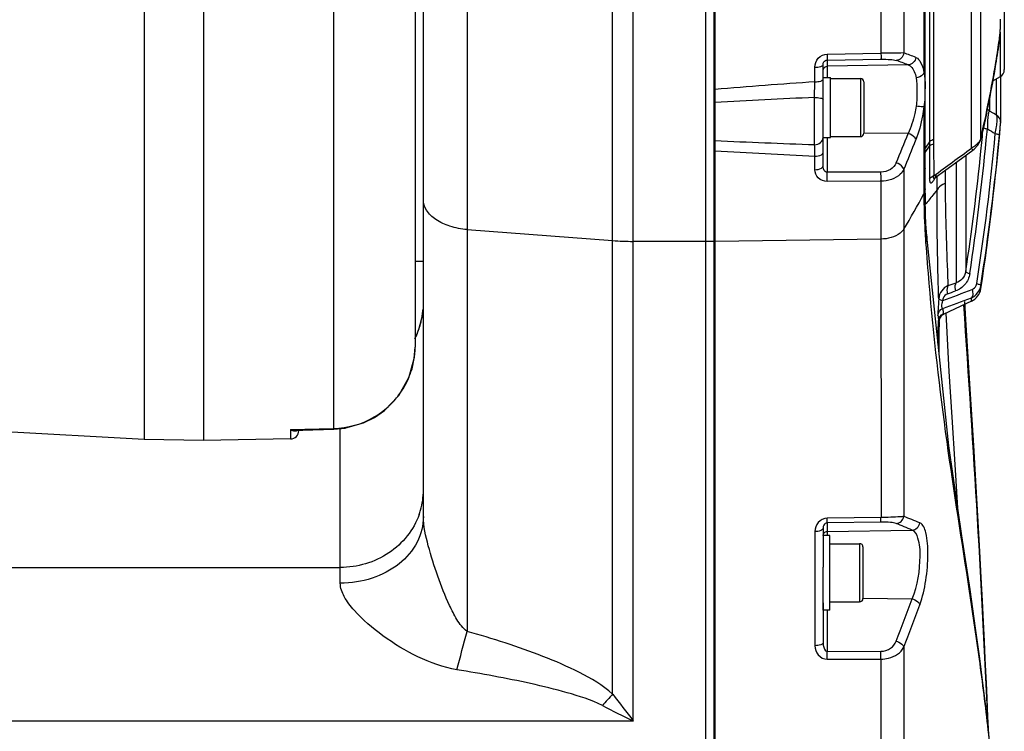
# Model space of a CAD drawing. Header units: millimetres. Extents: x 0 to 4205, y 0 to 2970.
# Tile 5 of 85: x 1197 to 1315, y 1913 to 1998. Entities that reach past the tile are written whole.
import ezdxf

# ---------------------------------------------------------------- set-up
doc = ezdxf.new("R2010")
doc.units = ezdxf.units.MM
doc.header["$LTSCALE"] = 231.275
for name, color, linetype in [('304102000046DXF_CONTINUOUS_LINE', 7, 'CONTINUOUS'), ('304102000047DXF_CONTINUOUS_LINE', 7, 'CONTINUOUS'), ('304102000049DXF_CONTINUOUS_LINE', 7, 'CONTINUOUS'), ('304106000042DXF_CONTINUOUS_LINE', 7, 'CONTINUOUS'), ('304302000091DXF_CONTINUOUS_LINE', 7, 'CONTINUOUS'), ('501023000138DXF_CONTINUOUS_LINE', 7, 'CONTINUOUS'), ('504001000007DXF_CONTINUOUS_LINE', 7, 'CONTINUOUS'), ('604007000006DXF_CONTINUOUS_LINE', 7, 'CONTINUOUS')]:
    doc.layers.add(name, color=color, linetype=linetype)

msp = doc.modelspace()

# ---------------------------------------------------------------- linework, layer by layer
at = {"layer": '304102000046DXF_CONTINUOUS_LINE', "color": 9, "linetype": 'Continuous'}
for p, q in [((1268.094, 1971.639), (1268.087, 2077.5)), ((1270.568, 1971.546), (1270.568, 2077.655)), ((1250.579, 2075.312), (1250.579, 1924.598)), ((1250.579, 1972.97), (1268.094, 1971.639)), ((1268.1, 1917.046), (1268.094, 1971.64)), ((1279.323, 1971.546), (1270.568, 1971.546)), ((1270.581, 1913.806), (1270.581, 1971.546)), ((1235.323, 1930.39), (1235.323, 1948.998)), ((1153.323, 1932.292), (1235.323, 1932.292)), ((1270.581, 1913.806), (1118.065, 1913.806))]:
    msp.add_line(p, q, dxfattribs=at)
at = {"layer": '304102000046DXF_CONTINUOUS_LINE', "color": 7, "linetype": 'Continuous'}
for p, q in [((1279.323, 1836.655), (1279.323, 2077.654)), ((1245.323, 1938.422), (1245.323, 2072.31))]:
    msp.add_line(p, q, dxfattribs=at)
at = {"layer": '304102000046DXF_CONTINUOUS_LINE', "color": 9, "linetype": 'Continuous'}
for centre, radius, start, end in [((1270.565, 2004.309), 32.763, 265.67318, 270.0045), ((1235.307, 1964.213), 10.017, 353.26728, 355.267), ((1235.328, 1964.208), 9.995, 347.97278, 348.44459), ((1235.296, 1964.215), 10.028, 348.44672, 353.26766), ((1235.34, 1964.21), 9.983, 335.65242, 344.9771), ((1235.39, 1964.194), 9.931, 344.99212, 346.44691), ((1235.349, 1964.204), 9.973, 346.44689, 347.97319), ((1235.337, 1964.211), 9.987, 333.78524, 335.06068), ((1235.334, 1964.213), 9.991, 335.06064, 335.65137), ((1236.578, 1941.604), 8.745, 343.95335, 359.93389), ((1236.539, 1941.617), 8.786, 340.31567, 343.93662), ((939.139, 2005.802), 321.852, 344.53518, 345.38614), ((1325.227, 1864.538), 77.593, 137.41251, 138.78402), ((1566.866, 2143.272), 374.752, 217.13316, 217.75697), ((1383.164, 2144.037), 256.284, 243.01165, 243.94141)]:
    msp.add_arc(centre, radius, start, end, dxfattribs=at)
at = {"layer": '304102000046DXF_CONTINUOUS_LINE', "color": 7, "linetype": 'Continuous'}
msp.add_arc((1235.323, 1964.248), 10, 333.64155, 355.04965, dxfattribs=at)
at = {"layer": '304102000046DXF_CONTINUOUS_LINE', "color": 9, "linetype": 'Continuous'}
for points, knots in [([(1250.579, 1972.971), (1249.882, 1973.024), (1248.566, 1973.265), (1246.86, 1974.04), (1245.651, 1975.155), (1245.323, 1976.139), (1245.323, 1976.588)], [0, 0, 0, 0, 0.3035413, 0.5757505, 0.8048645, 1, 1, 1, 1]), ([(1244.812, 1938.658), (1244.153, 1936.815), (1241.456, 1933.456), (1237.359, 1932.292), (1235.323, 1932.292)], [0, 0, 0, 0, 0.4901406, 1, 1, 1, 1]), ([(1245.323, 1938.422), (1245.323, 1937.367), (1244.753, 1935.153), (1242.453, 1932.501), (1239.154, 1930.782), (1236.615, 1930.39), (1235.323, 1930.39)], [0, 0, 0, 0, 0.2243932, 0.4645454, 0.7254022, 1, 1, 1, 1]), ([(1250.579, 1924.598), (1250.06, 1924.954), (1249.315, 1926.034), (1248.164, 1928.27), (1247, 1931.249), (1245.9, 1934.8), (1245.323, 1937.233), (1245.323, 1938.422)], [0, 0, 0, 0, 0.1259403, 0.2526127, 0.5071877, 0.7619706, 1, 1, 1, 1]), ([(1249.338, 1919.982), (1247.713, 1920.248), (1244.583, 1921.392), (1240.466, 1923.909), (1237.483, 1926.421), (1235.785, 1928.623), (1235.323, 1929.835), (1235.323, 1930.39)], [0, 0, 0, 0, 0.271805, 0.5408872, 0.7959271, 0.9084127, 1, 1, 1, 1]), ([(1268.1, 1917.046), (1266.92, 1918.117), (1264.113, 1919.74), (1258.255, 1922.277), (1253.657, 1923.719), (1250.579, 1924.598)], [0, 0, 0, 0, 0.2492186, 0.4994432, 1, 1, 1, 1]), ([(1266.86, 1915.663), (1265.52, 1916.35), (1262.623, 1917.266), (1256.776, 1918.699), (1252.315, 1919.494), (1249.338, 1919.982)], [0, 0, 0, 0, 0.2496616, 0.4997756, 1, 1, 1, 1])]:
    msp.add_open_spline(points, degree=3, knots=knots, dxfattribs=at)
at = {"layer": '304102000047DXF_CONTINUOUS_LINE', "color": 7, "linetype": 'Continuous'}
for p, q in [((1280.423, 1837.655), (1280.423, 2077.653)), ((1305.696, 1987.966), (1305.696, 2043.696)), ((1315.231, 2031.077), (1315.231, 1992.232)), ((1314.768, 1997.398), (1314.786, 1998.087)), ((1314.786, 1998.087), (1314.787, 1998.278)), ((1314.667, 1996.036), (1314.727, 1996.68)), ((1314.727, 1996.68), (1314.768, 1997.398)), ((1314.639, 1995.823), (1314.667, 1996.036)), ((1314.639, 1995.823), (1314.639, 1995.825)), ((1293.423, 1980.656), (1293.423, 1992.802)), ((1314.731, 1991.366), (1313.822, 1990.841)), ((1314.787, 1991.413), (1314.787, 1985.873)), ((1305.696, 1980.376), (1305.696, 1987.966)), ((1313.272, 1987.374), (1313.18, 1987.48)), ((1314.755, 1986.125), (1314.721, 1986.231)), ((1314.787, 1985.873), (1314.783, 1985.788)), ((1312.416, 1983.939), (1312.386, 1983.808)), ((1311.438, 1982.519), (1311.587, 1982.635)), ((1311.587, 1982.635), (1312.063, 1983.132)), ((1305.696, 1977.841), (1305.696, 1980.376)), ((1305.723, 1975.842), (1305.696, 1977.841)), ((1308.535, 1946.943), (1305.897, 1972.164)), ((1305.897, 1972.164), (1305.897, 1972.158)), ((1311.268, 1964.342), (1307.949, 1962.794)), ((1307.445, 1962.231), (1307.457, 1962.269)), ((1307.457, 1962.269), (1307.508, 1962.382)), ((1307.508, 1962.382), (1307.585, 1962.502)), ((1307.579, 1962.494), (1307.779, 1962.693)), ((1307.579, 1962.494), (1307.585, 1962.502)), ((1307.779, 1962.693), (1307.949, 1962.794)), ((1308.294, 1961.368), (1308.215, 1962.918)), ((1293.423, 1937.034), (1293.423, 1932.322)), ((1293.423, 1928.034), (1293.423, 1923.226)), ((1313.367, 1912.198), (1313.267, 1914.309))]:
    msp.add_line(p, q, dxfattribs=at)
at = {"layer": '304102000047DXF_CONTINUOUS_LINE', "color": 9, "linetype": 'Continuous'}
for p, q in [((1300.39, 2061.018), (1300.391, 1994.199)), ((1303.139, 2059.875), (1303.139, 1994.225)), ((1305.552, 2057.377), (1305.552, 1991.828)), ((1306.21, 2044.231), (1306.218, 1983.522)), ((1306.718, 2043.878), (1306.727, 1983.303)), ((1311.268, 1982.771), (1311.268, 2040.538)), ((1312.4, 1983.941), (1312.4, 2039.368)), ((1314.731, 1996.738), (1314.731, 1991.366)), ((1314.645, 1995.914), (1314.632, 1995.825)), ((1314.639, 1995.825), (1314.645, 1995.914)), ((1293.92, 1994.1), (1300.391, 1994.199)), ((1293.914, 1993.375), (1300.385, 1993.473)), ((1293.914, 1993.375), (1293.914, 1991.255)), ((1292.446, 1990.755), (1292.446, 1992.511)), ((1303.659, 1992.792), (1293.914, 1992.624)), ((1292.406, 1988.869), (1292.446, 1990.755)), ((1314.287, 1986.74), (1314.287, 1991.11)), ((1292.406, 1983.189), (1292.406, 1988.869)), ((1313.468, 1988.957), (1313.468, 1987.206)), ((1305.552, 1987.724), (1305.552, 1979.86)), ((1314.287, 1986.733), (1314.287, 1986.74)), ((1314.783, 1985.788), (1314.783, 1985.782)), ((1293.914, 1984.055), (1293.914, 1979.865)), ((1303.659, 1984.522), (1298.323, 1984.578)), ((1306.218, 1983.522), (1305.696, 1982.772)), ((1306.218, 1983.522), (1306.218, 1982.992)), ((1312.386, 1983.808), (1312.4, 1983.941)), ((1305.696, 1982.227), (1306.218, 1982.992)), ((1306.727, 1983.303), (1306.735, 1979.443)), ((1292.446, 1980.177), (1292.446, 1981.808)), ((1310.584, 1981.894), (1310.584, 1967.906)), ((1303.139, 1980.214), (1303.139, 1938.427)), ((1308.15, 1978.523), (1308.149, 1980.124)), ((1309.452, 1981.069), (1309.452, 1966.566)), ((1300.385, 1979.886), (1293.914, 1979.865)), ((1300.39, 1978.78), (1293.92, 1978.76)), ((1300.39, 1978.78), (1300.39, 1971.822)), ((1305.552, 1979.86), (1305.552, 1977.282)), ((1306.985, 1979.32), (1307.026, 1979.53)), ((1307.131, 1979.19), (1307.131, 1979.389)), ((1307.131, 1979.14), (1307.131, 1979.19)), ((1307.131, 1977.746), (1307.131, 1979.14)), ((1305.701, 1977.492), (1305.696, 1977.834)), ((1307.131, 1977.745), (1306.621, 1977.104)), ((1305.702, 1977.41), (1305.701, 1977.492)), ((1305.703, 1977.341), (1305.702, 1977.41)), ((1305.725, 1975.933), (1305.725, 1975.98)), ((1305.732, 1975.604), (1305.726, 1975.933)), ((1305.74, 1975.192), (1305.732, 1975.604)), ((1300.39, 1971.822), (1280.423, 1971.546)), ((1300.39, 1971.822), (1300.392, 1938.306)), ((1312.4, 1965.851), (1312.4, 1966.216)), ((1311.268, 1964.342), (1311.268, 1964.76)), ((1307.243, 1959.295), (1307.33, 1961.992)), ((1300.385, 1937.745), (1293.914, 1937.646)), ((1293.914, 1937.646), (1293.914, 1936.155)), ((1300.392, 1938.306), (1293.92, 1938.207)), ((1292.446, 1936.612), (1292.446, 1922.876)), ((1293.914, 1936.623), (1304.126, 1936.8)), ((1298.223, 1928.576), (1304.126, 1928.513)), ((1293.914, 1927.155), (1293.914, 1922.194)), ((1293.914, 1922.194), (1300.385, 1922.207)), ((1303.139, 1922.687), (1303.139, 1847.655)), ((1293.92, 1921.247), (1300.39, 1921.261)), ((1300.39, 1921.261), (1300.39, 1847.655))]:
    msp.add_line(p, q, dxfattribs=at)
at = {"layer": '304102000047DXF_CONTINUOUS_LINE', "color": 7, "linetype": 'Continuous'}
for points in [[(1313.455, 1987.233), (1313.415, 1987.259), (1313.272, 1987.374)], [(1314.294, 1986.736), (1313.964, 1986.931), (1313.455, 1987.233)], [(1314.721, 1986.231), (1314.673, 1986.336), (1314.612, 1986.438), (1314.537, 1986.535), (1314.449, 1986.624), (1314.347, 1986.702), (1314.294, 1986.736)], [(1314.787, 1985.877), (1314.786, 1985.918), (1314.776, 1986.019), (1314.755, 1986.125)], [(1312.063, 1983.132), (1312.351, 1983.681), (1312.385, 1983.806)], [(1306.856, 1979.194), (1308.206, 1980.165), (1310.09, 1981.532), (1311.438, 1982.519)], [(1306.796, 1979.143), (1306.803, 1979.15), (1306.856, 1979.193)], [(1305.897, 1972.158), (1305.806, 1973.666), (1305.723, 1975.842)], [(1312.941, 1921.314), (1312.841, 1923.425), (1312.731, 1925.727), (1312.607, 1928.259), (1312.464, 1931.068), (1312.297, 1934.222), (1312.098, 1937.816), (1311.856, 1941.994), (1311.557, 1946.98), (1311.174, 1953.151), (1310.607, 1962.084), (1310.463, 1964.29)], [(1309.638, 1939.423), (1309.299, 1944.698), (1308.942, 1950.373), (1308.609, 1955.862), (1308.294, 1961.368)], [(1313.403, 1911.873), (1313.197, 1913.741), (1312.95, 1915.883), (1312.646, 1918.378), (1312.266, 1921.345), (1311.773, 1924.977), (1311.102, 1929.626), (1310.125, 1936.108), (1308.535, 1946.943)], [(1313.267, 1914.309), (1313.115, 1917.562), (1312.941, 1921.314)]]:
    msp.add_lwpolyline(points, dxfattribs=at)
at = {"layer": '304102000047DXF_CONTINUOUS_LINE', "color": 9, "linetype": 'Continuous'}
for centre, radius, start, end in [((1294.72, 1998.246), 20.064, 358.16301, 359.96503), ((1297.035, 1998.024), 17.74, 354.75378, 356.66766), ((1292.803, 1998.29), 21.981, 356.61629, 358.20726), ((1181.322, 2014.972), 134.678, 351.30253, 351.8266), ((1307.398, 1403.981), 590.259, 90.413411, 90.68023), ((1285.979, 1945.802), 51.374, 68.76187, 70.48635), ((1178.972, 2015.332), 137.056, 350.66107, 351.30218), ((1285.151, 1945.169), 51.094, 68.76213, 70.48661), ((1170.951, 2016.694), 145.191, 346.96262, 350.64436), ((1352.83, 1113.097), 879.733, 93.935824, 94.721093), ((1367.93, 322.635), 1667.945, 92.595233, 93.00734), ((1024.72, 2011.436), 289.162, 354.51388, 354.7974), ((1024.245, 2011.338), 290.137, 354.54186, 354.80879), ((1390.905, 2114.654), 151.086, 239.0452, 239.46757), ((1348.504, 3517.415), 1535.251, 267.458379, 267.905937), ((1188.699, 2029.379), 123.402, 336.91287, 338.68455), ((1189.012, 2028.863), 124.064, 336.9129, 338.68458), ((1026.734, 2011.079), 287.634, 351.31853, 354.54607), ((1026.449, 2011.015), 288.918, 351.12969, 354.73772), ((1025.989, 2010.915), 289.878, 351.12969, 354.73772), ((1025.103, 2011.399), 288.777, 354.24082, 354.51388), ((1334.143, 2859.434), 878.616, 266.494688, 267.279872), ((2558.103, 1983.166), 1251.884, 180.007949, 180.18669), ((1034.9, 2354.524), 463.228, 305.93226, 306.62785), ((1027.414, 2011.148), 286.452, 351.31759, 354.2443), ((1307.106, 1978.232), 1.267, 107.03256, 109.76473), ((1302.011, 1981.844), 5.578, 331.31968, 332.45228), ((1228.172, 2018.25), 87.556, 328.89479, 332.10167), ((1390.84, 1977.411), 85.288, 180.0867, 183.13098), ((1644.337, 1982.234), 338.67, 180.82769, 181.05798), ((1380.726, 1976.838), 75.157, 183.11639, 183.63162), ((1370.386, 1976.178), 64.797, 183.62831, 184.21181), ((1732.339, 2002.757), 427.724, 184.20153, 184.86265), ((1244.459, 2138.761), 185.484, 289.97665, 291.13753), ((1243.866, 2151.292), 196.023, 289.24908, 289.54707), ((1245.802, 2134.732), 182.143, 289.90668, 291.06474), ((1245.077, 2147.713), 193.151, 289.14192, 289.44408), ((1308.382, 1961.897), 1, 143.38251, 157.74622), ((1968.14, 1953.785), 660.809, 179.295251, 179.614065), ((1279.703, 1879.901), 61.919, 66.76868, 68.67762), ((1281.046, 1880.157), 62.317, 67.33661, 69.23616), ((1132.966, 1989.635), 181.746, 338.63085, 340.34834), ((1134.794, 1988.857), 180.882, 338.54212, 340.27055), ((1257.431, 1921.518), 36.489, 359.57568, 1.06205), ((1264.035, 1921.532), 36.356, 359.57309, 1.06451)]:
    msp.add_arc(centre, radius, start, end, dxfattribs=at)
at = {"layer": '304102000047DXF_CONTINUOUS_LINE', "color": 7, "linetype": 'Continuous'}
for centre, radius, start, end in [((1314.231, 1992.232), 1, 300, 360), ((1013.894, 2011.655), 302, 351.27648, 355.08531), ((1310.423, 1966.155), 2, 295, 351.27648), ((1298.677, 1963.135), 8.827, 355.54215, 355.82898)]:
    msp.add_arc(centre, radius, start, end, dxfattribs=at)
for points, knots in [([(1314.639, 1995.825), (1314.499, 1994.845), (1313.885, 1990.861), (1313.097, 1986.903), (1312.416, 1983.939)], [0, 0, 0, 0, 0.2454524, 1, 1, 1, 1]), ([(1307.446, 1962.153), (1307.449, 1962.17), (1307.454, 1962.205), (1307.458, 1962.241), (1307.46, 1962.259)], [0, 0, 0, 0, 0.4782845, 1, 1, 1, 1]), ([(1307.382, 1961.913), (1307.389, 1961.921), (1307.425, 1961.998), (1307.436, 1962.081), (1307.446, 1962.153)], [0, 0, 0, 0, 0.1282971, 1, 1, 1, 1])]:
    msp.add_open_spline(points, degree=3, knots=knots, dxfattribs=at)
at = {"layer": '304102000047DXF_CONTINUOUS_LINE', "color": 9, "linetype": 'Continuous'}
for points in [[(1314.701, 1996.402), (1314.686, 1996.239), (1314.668, 1996.076), (1314.645, 1995.914)], [(1293.423, 1992.128), (1293.423, 1992.292), (1293.526, 1992.471), (1293.668, 1992.554)], [(1293.668, 1992.554), (1293.742, 1992.597), (1293.829, 1992.622), (1293.914, 1992.624)], [(1312.201, 1983.527), (1312.092, 1983.375), (1311.957, 1983.241), (1311.812, 1983.123)], [(1312.4, 1983.941), (1312.364, 1983.792), (1312.29, 1983.652), (1312.201, 1983.527)], [(1311.812, 1983.123), (1311.645, 1982.987), (1311.46, 1982.87), (1311.268, 1982.771)], [(1305.696, 1980.376), (1305.696, 1980.197), (1305.64, 1980.015), (1305.552, 1979.86)], [(1306.225, 1979.087), (1306.321, 1979.249), (1306.5, 1979.361), (1306.677, 1979.424)], [(1305.696, 1977.879), (1305.696, 1977.686), (1305.642, 1977.49), (1305.552, 1977.32)], [(1305.696, 1977.841), (1305.696, 1977.648), (1305.642, 1977.452), (1305.552, 1977.282)], [(1306.621, 1977.104), (1306.322, 1976.729), (1306.024, 1976.354), (1305.725, 1975.98)], [(1305.897, 1972.158), (1305.915, 1971.909), (1305.865, 1971.649), (1305.764, 1971.419)], [(1307.245, 1962.64), (1307.267, 1962.977), (1307.514, 1963.33), (1307.82, 1963.472)], [(1307.33, 1961.992), (1307.342, 1962.341), (1307.591, 1962.717), (1307.907, 1962.865)], [(1307.382, 1961.913), (1307.384, 1962.036), (1307.409, 1962.162), (1307.456, 1962.276)]]:
    msp.add_open_spline(points, degree=3, dxfattribs=at)
for points, knots in [([(1300.391, 1994.199), (1300.391, 1994.11), (1300.389, 1993.868), (1300.406, 1993.625), (1300.385, 1993.473)], [0, 0, 0, 0, 0.3683921, 1, 1, 1, 1]), ([(1303.139, 1994.225), (1303.11, 1993.996), (1302.896, 1993.55), (1302.441, 1993.341), (1302.218, 1993.328)], [0, 0, 0, 0, 0.5079836, 1, 1, 1, 1]), ([(1292.446, 1992.511), (1292.446, 1992.897), (1292.723, 1993.712), (1293.525, 1994.094), (1293.92, 1994.1)], [0, 0, 0, 0, 0.4949404, 1, 1, 1, 1]), ([(1293.423, 1992.802), (1293.423, 1992.924), (1293.491, 1993.203), (1293.765, 1993.374), (1293.914, 1993.375)], [0, 0, 0, 0, 0.449425, 1, 1, 1, 1]), ([(1293.92, 1994.1), (1293.92, 1994.011), (1293.918, 1993.77), (1293.935, 1993.527), (1293.914, 1993.375)], [0, 0, 0, 0, 0.368523, 1, 1, 1, 1]), ([(1300.385, 1993.473), (1300.765, 1993.479), (1301.375, 1993.458), (1301.997, 1993.406), (1302.218, 1993.328)], [0, 0, 0, 0, 0.6183647, 1, 1, 1, 1]), ([(1304.589, 1993.687), (1304.559, 1993.457), (1304.342, 1993.01), (1303.884, 1992.805), (1303.659, 1992.792)], [0, 0, 0, 0, 0.5066345, 1, 1, 1, 1]), ([(1304.589, 1993.687), (1304.846, 1993.587), (1305.317, 1992.953), (1305.475, 1992.261), (1305.552, 1991.828)], [0, 0, 0, 0, 0.3859902, 1, 1, 1, 1]), ([(1292.446, 1992.511), (1292.678, 1992.513), (1292.97, 1992.533), (1293.423, 1992.686), (1293.423, 1992.802)], [0, 0, 0, 0, 0.6659324, 1, 1, 1, 1]), ([(1303.659, 1992.792), (1303.77, 1992.756), (1304.316, 1992.415), (1304.513, 1991.741), (1304.617, 1991.244)], [0, 0, 0, 0, 0.1868876, 1, 1, 1, 1]), ([(1305.552, 1991.828), (1305.521, 1991.751), (1305.306, 1991.431), (1304.91, 1991.275), (1304.617, 1991.244)], [0, 0, 0, 0, 0.2199574, 1, 1, 1, 1]), ([(1305.552, 1991.828), (1305.72, 1991.248), (1305.666, 1989.85), (1305.685, 1988.48), (1305.552, 1987.724)], [0, 0, 0, 0, 0.440145, 1, 1, 1, 1]), ([(1292.446, 1990.755), (1292.679, 1990.757), (1292.981, 1990.777), (1293.423, 1990.953), (1293.423, 1991.073)], [0, 0, 0, 0, 0.6592442, 1, 1, 1, 1]), ([(1304.617, 1991.244), (1304.726, 1990.729), (1304.695, 1989.575), (1304.71, 1988.43), (1304.617, 1987.822)], [0, 0, 0, 0, 0.4611416, 1, 1, 1, 1]), ([(1292.406, 1988.869), (1292.646, 1988.87), (1292.922, 1988.841), (1293.423, 1988.75), (1293.423, 1988.636)], [0, 0, 0, 0, 0.678352, 1, 1, 1, 1]), ([(1304.617, 1987.822), (1304.572, 1987.52), (1304.361, 1986.393), (1304.015, 1985.286), (1303.659, 1984.522)], [0, 0, 0, 0, 0.2658074, 1, 1, 1, 1]), ([(1305.552, 1987.724), (1305.506, 1987.365), (1305.296, 1986.022), (1304.951, 1984.696), (1304.589, 1983.766)], [0, 0, 0, 0, 0.2661347, 1, 1, 1, 1]), ([(1305.552, 1987.724), (1305.507, 1987.725), (1305.194, 1987.751), (1304.883, 1987.788), (1304.617, 1987.822)], [0, 0, 0, 0, 0.1433066, 1, 1, 1, 1]), ([(1313.455, 1987.233), (1313.418, 1987.256), (1313.329, 1987.123), (1313.308, 1986.966), (1313.237, 1986.57), (1313.207, 1985.946), (1313.193, 1985.392), (1313.192, 1985.086)], [0, 0, 0, 0, 0.0590772, 0.136059, 0.2511473, 0.5840378, 1, 1, 1, 1]), ([(1314.149, 1984.517), (1314.202, 1984.799), (1314.287, 1985.309), (1314.372, 1986.001), (1314.375, 1986.427), (1314.355, 1986.7), (1314.294, 1986.736)], [0, 0, 0, 0, 0.3835877, 0.6968169, 0.9059092, 1, 1, 1, 1]), ([(1312.696, 1985.273), (1312.696, 1985.218), (1312.93, 1985.148), (1313.069, 1985.109), (1313.192, 1985.087)], [0, 0, 0, 0, 0.3028681, 1, 1, 1, 1]), ([(1314.645, 1984.328), (1314.661, 1984.498), (1314.705, 1984.974), (1314.748, 1985.45), (1314.779, 1985.756)], [0, 0, 0, 0, 0.3565604, 1, 1, 1, 1]), ([(1314.779, 1985.756), (1314.78, 1985.765), (1314.78, 1985.767), (1314.783, 1985.79), (1314.783, 1985.788)], [0, 0, 0, 0, 0.825774, 1, 1, 1, 1]), ([(1292.406, 1983.188), (1292.659, 1983.185), (1293.166, 1983.331), (1293.423, 1983.819), (1293.423, 1984.046)], [0, 0, 0, 0, 0.5272535, 1, 1, 1, 1]), ([(1304.589, 1983.766), (1304.572, 1983.848), (1304.382, 1984.225), (1303.976, 1984.441), (1303.659, 1984.522)], [0, 0, 0, 0, 0.204574, 1, 1, 1, 1]), ([(1306.218, 1983.522), (1306.243, 1983.557), (1306.38, 1983.705), (1306.575, 1983.787), (1306.727, 1983.827)], [0, 0, 0, 0, 0.2138203, 1, 1, 1, 1]), ([(1314.149, 1984.517), (1314.273, 1984.494), (1314.411, 1984.456), (1314.647, 1984.382), (1314.645, 1984.328)], [0, 0, 0, 0, 0.6995817, 1, 1, 1, 1]), ([(1292.446, 1981.808), (1292.443, 1981.945), (1292.432, 1982.405), (1292.419, 1982.865), (1292.406, 1983.189)], [0, 0, 0, 0, 0.2962574, 1, 1, 1, 1]), ([(1306.218, 1982.992), (1306.243, 1983.028), (1306.379, 1983.178), (1306.574, 1983.262), (1306.727, 1983.303)], [0, 0, 0, 0, 0.2149407, 1, 1, 1, 1]), ([(1311.438, 1982.519), (1311.459, 1982.534), (1311.323, 1982.639), (1311.312, 1982.71), (1311.268, 1982.771)], [0, 0, 0, 0, 0.2614589, 1, 1, 1, 1]), ([(1292.446, 1981.808), (1292.571, 1981.809), (1292.908, 1981.836), (1293.423, 1982.018), (1293.423, 1982.262)], [0, 0, 0, 0, 0.3399703, 1, 1, 1, 1]), ([(1292.446, 1980.177), (1292.571, 1980.179), (1292.915, 1980.206), (1293.423, 1980.408), (1293.423, 1980.656)], [0, 0, 0, 0, 0.3360696, 1, 1, 1, 1]), ([(1293.92, 1978.76), (1293.534, 1978.758), (1292.753, 1979.053), (1292.446, 1979.823), (1292.446, 1980.177)], [0, 0, 0, 0, 0.520946, 1, 1, 1, 1]), ([(1293.914, 1979.865), (1293.83, 1979.862), (1293.496, 1980.013), (1293.423, 1980.407), (1293.423, 1980.656)], [0, 0, 0, 0, 0.2537308, 1, 1, 1, 1]), ([(1302.218, 1980.989), (1302.081, 1980.668), (1301.541, 1980.08), (1300.779, 1979.887), (1300.385, 1979.886)], [0, 0, 0, 0, 0.470316, 1, 1, 1, 1]), ([(1303.139, 1980.214), (1303.034, 1980.002), (1302.379, 1979.138), (1301.218, 1978.784), (1300.39, 1978.78)], [0, 0, 0, 0, 0.2222243, 1, 1, 1, 1]), ([(1303.139, 1980.214), (1303.123, 1980.297), (1302.935, 1980.676), (1302.533, 1980.901), (1302.218, 1980.989)], [0, 0, 0, 0, 0.2050703, 1, 1, 1, 1]), ([(1293.92, 1978.76), (1293.923, 1979.043), (1293.922, 1979.411), (1293.916, 1979.78), (1293.914, 1979.865)], [0, 0, 0, 0, 0.7683106, 1, 1, 1, 1]), ([(1300.39, 1978.78), (1300.394, 1979.063), (1300.393, 1979.432), (1300.387, 1979.801), (1300.385, 1979.886)], [0, 0, 0, 0, 0.7682804, 1, 1, 1, 1]), ([(1306.225, 1979.087), (1306.225, 1979.009), (1306.232, 1978.872), (1306.262, 1978.705), (1306.33, 1978.579), (1306.519, 1978.578), (1306.699, 1978.835), (1306.832, 1979.034), (1306.904, 1979.167)], [0, 0, 0, 0, 0.1697489, 0.2982824, 0.3821833, 0.4494128, 0.6682811, 1, 1, 1, 1]), ([(1306.735, 1979.443), (1306.704, 1979.355), (1306.606, 1979.199), (1306.771, 1979.119), (1306.824, 1979.17), (1306.856, 1979.193)], [0, 0, 0, 0, 0.6027156, 0.7484874, 1, 1, 1, 1]), ([(1308.15, 1978.521), (1308.037, 1978.483), (1307.639, 1978.32), (1307.281, 1978.021), (1307.131, 1977.746)], [0, 0, 0, 0, 0.2749459, 1, 1, 1, 1]), ([(1307.339, 1964.648), (1307.316, 1965.305), (1307.188, 1969.67), (1307.135, 1974.037), (1307.131, 1977.745)], [0, 0, 0, 0, 0.1507094, 1, 1, 1, 1]), ([(1308.49, 1966.227), (1308.464, 1966.824), (1308.302, 1970.921), (1308.164, 1975.02), (1308.15, 1978.523)], [0, 0, 0, 0, 0.1456139, 1, 1, 1, 1]), ([(1303.139, 1973.017), (1303.029, 1972.834), (1302.305, 1972.079), (1301.2, 1971.833), (1300.39, 1971.822)], [0, 0, 0, 0, 0.2089169, 1, 1, 1, 1]), ([(1311.073, 1967.663), (1311.001, 1967.187), (1310.609, 1966.281), (1309.798, 1965.728), (1309.374, 1965.578)], [0, 0, 0, 0, 0.5175779, 1, 1, 1, 1]), ([(1310.584, 1967.906), (1310.535, 1967.585), (1310.272, 1966.989), (1309.724, 1966.648), (1309.452, 1966.566)], [0, 0, 0, 0, 0.5333929, 1, 1, 1, 1]), ([(1310.584, 1967.907), (1310.583, 1967.848), (1310.801, 1967.745), (1310.951, 1967.695), (1311.073, 1967.663)], [0, 0, 0, 0, 0.3160694, 1, 1, 1, 1]), ([(1306.154, 1966.499), (1306.698, 1960.13), (1308.1, 1947.744), (1310.576, 1932.547), (1312.29, 1920.802), (1313.336, 1912.425), (1314.061, 1904.987), (1314.423, 1900.385), (1314.423, 1898.409)], [0, 0, 0, 0, 0.2795071, 0.5446284, 0.6731522, 0.7984593, 0.913623, 1, 1, 1, 1]), ([(1308.49, 1966.227), (1308.179, 1966.101), (1307.607, 1965.667), (1307.364, 1964.989), (1307.339, 1964.648)], [0, 0, 0, 0, 0.4954683, 1, 1, 1, 1]), ([(1308.49, 1966.227), (1308.443, 1966.184), (1308.271, 1965.878), (1308.332, 1965.505), (1308.413, 1965.242)], [0, 0, 0, 0, 0.1875914, 1, 1, 1, 1]), ([(1309.452, 1966.566), (1309.404, 1966.523), (1309.228, 1966.217), (1309.292, 1965.842), (1309.374, 1965.578)], [0, 0, 0, 0, 0.1868678, 1, 1, 1, 1]), ([(1311.268, 1964.76), (1311.558, 1964.883), (1312.089, 1965.285), (1312.351, 1965.899), (1312.4, 1966.216)], [0, 0, 0, 0, 0.4951409, 1, 1, 1, 1]), ([(1311.346, 1965.757), (1311.38, 1965.654), (1311.46, 1965.338), (1311.455, 1964.899), (1311.268, 1964.76)], [0, 0, 0, 0, 0.3182925, 1, 1, 1, 1]), ([(1311.346, 1965.757), (1311.557, 1965.839), (1311.813, 1966.081), (1311.899, 1966.382), (1311.911, 1966.464)], [0, 0, 0, 0, 0.7318762, 1, 1, 1, 1]), ([(1311.911, 1966.464), (1312.035, 1966.431), (1312.183, 1966.382), (1312.403, 1966.274), (1312.4, 1966.216)], [0, 0, 0, 0, 0.6856439, 1, 1, 1, 1]), ([(1307.339, 1964.648), (1307.306, 1964.208), (1307.274, 1963.541), (1307.22, 1962.868), (1307.245, 1962.64)], [0, 0, 0, 0, 0.6577276, 1, 1, 1, 1]), ([(1307.339, 1964.648), (1307.341, 1964.59), (1307.559, 1964.498), (1307.711, 1964.462), (1307.833, 1964.439)], [0, 0, 0, 0, 0.3183258, 1, 1, 1, 1]), ([(1308.413, 1965.242), (1308.176, 1965.16), (1307.899, 1964.87), (1307.83, 1964.53), (1307.827, 1964.437)], [0, 0, 0, 0, 0.7287063, 1, 1, 1, 1]), ([(1307.833, 1964.439), (1307.789, 1964.323), (1307.719, 1964.085), (1307.635, 1963.783), (1307.718, 1963.479), (1307.82, 1963.472)], [0, 0, 0, 0, 0.3625376, 0.7022658, 1, 1, 1, 1]), ([(1307.82, 1963.472), (1307.828, 1963.402), (1307.853, 1963.2), (1307.876, 1962.996), (1307.907, 1962.865)], [0, 0, 0, 0, 0.3424104, 1, 1, 1, 1]), ([(1313.322, 1912.604), (1312.905, 1921.131), (1312.09, 1938.246), (1310.928, 1955.341), (1310.358, 1963.918)], [0, 0, 0, 0, 0.4982908, 1, 1, 1, 1]), ([(1307.245, 1962.64), (1307.253, 1962.567), (1307.278, 1962.35), (1307.301, 1962.133), (1307.33, 1961.992)], [0, 0, 0, 0, 0.3399019, 1, 1, 1, 1]), ([(1307.907, 1962.865), (1307.911, 1962.847), (1307.918, 1962.823), (1307.933, 1962.795), (1307.942, 1962.793)], [0, 0, 0, 0, 0.6714749, 1, 1, 1, 1]), ([(1307.942, 1962.793), (1307.943, 1962.793), (1307.945, 1962.793), (1307.948, 1962.794), (1307.949, 1962.794)], [0, 0, 0, 0, 0.4861978, 1, 1, 1, 1]), ([(1307.33, 1961.992), (1307.336, 1961.967), (1307.329, 1961.926), (1307.376, 1961.906), (1307.382, 1961.913)], [0, 0, 0, 0, 0.7408426, 1, 1, 1, 1]), ([(1293.92, 1938.207), (1293.518, 1938.201), (1292.715, 1937.806), (1292.446, 1936.992), (1292.446, 1936.612)], [0, 0, 0, 0, 0.5133096, 1, 1, 1, 1]), ([(1293.914, 1937.646), (1293.756, 1937.644), (1293.481, 1937.441), (1293.423, 1937.156), (1293.423, 1937.034)], [0, 0, 0, 0, 0.5650651, 1, 1, 1, 1]), ([(1293.914, 1937.646), (1293.917, 1937.666), (1293.921, 1937.854), (1293.921, 1938.04), (1293.92, 1938.207)], [0, 0, 0, 0, 0.1107669, 1, 1, 1, 1]), ([(1300.385, 1937.745), (1300.388, 1937.765), (1300.391, 1937.953), (1300.391, 1938.139), (1300.39, 1938.306)], [0, 0, 0, 0, 0.1107828, 1, 1, 1, 1]), ([(1302.217, 1937.582), (1302.006, 1937.665), (1301.383, 1937.727), (1300.772, 1937.751), (1300.385, 1937.745)], [0, 0, 0, 0, 0.3700092, 1, 1, 1, 1]), ([(1303.139, 1938.427), (1303.002, 1938.409), (1302.088, 1938.338), (1301.171, 1938.317), (1300.392, 1938.306)], [0, 0, 0, 0, 0.1503636, 1, 1, 1, 1]), ([(1302.217, 1937.582), (1302.435, 1937.594), (1302.876, 1937.786), (1303.1, 1938.207), (1303.139, 1938.427)], [0, 0, 0, 0, 0.493296, 1, 1, 1, 1]), ([(1304.126, 1936.8), (1304.348, 1936.812), (1304.798, 1937.006), (1305.023, 1937.438), (1305.058, 1937.662)], [0, 0, 0, 0, 0.4945023, 1, 1, 1, 1]), ([(1305.058, 1927.794), (1305.397, 1928.74), (1305.863, 1930.771), (1306.101, 1933.753), (1305.982, 1936.02), (1305.482, 1937.485), (1305.058, 1937.662)], [0, 0, 0, 0, 0.2960328, 0.6128078, 0.864759, 1, 1, 1, 1]), ([(1293.423, 1937.034), (1293.423, 1936.897), (1293.027, 1936.639), (1292.68, 1936.614), (1292.446, 1936.612)], [0, 0, 0, 0, 0.3681677, 1, 1, 1, 1]), ([(1293.423, 1936.127), (1293.423, 1936.252), (1293.528, 1936.514), (1293.788, 1936.621), (1293.914, 1936.623)], [0, 0, 0, 0, 0.498584, 1, 1, 1, 1]), ([(1304.126, 1928.513), (1304.812, 1930.121), (1305.192, 1932.693), (1305.061, 1935.464), (1304.508, 1936.663), (1304.126, 1936.8)], [0, 0, 0, 0, 0.6078717, 0.8589245, 1, 1, 1, 1]), ([(1304.126, 1928.514), (1304.238, 1928.487), (1304.61, 1928.358), (1304.99, 1928.072), (1305.058, 1927.794)], [0, 0, 0, 0, 0.2871615, 1, 1, 1, 1]), ([(1293.423, 1923.226), (1293.423, 1923.101), (1292.996, 1922.898), (1292.679, 1922.878), (1292.446, 1922.876)], [0, 0, 0, 0, 0.3489484, 1, 1, 1, 1]), ([(1293.423, 1923.226), (1293.423, 1923.124), (1293.443, 1922.763), (1293.626, 1922.186), (1293.914, 1922.194)], [0, 0, 0, 0, 0.2610202, 1, 1, 1, 1]), ([(1300.385, 1922.207), (1300.79, 1922.207), (1301.577, 1922.44), (1302.087, 1923.076), (1302.218, 1923.411)], [0, 0, 0, 0, 0.5300472, 1, 1, 1, 1]), ([(1302.218, 1923.411), (1302.327, 1923.383), (1302.695, 1923.247), (1303.064, 1922.962), (1303.139, 1922.687)], [0, 0, 0, 0, 0.2844205, 1, 1, 1, 1]), ([(1292.446, 1922.876), (1292.446, 1922.486), (1292.702, 1921.658), (1293.518, 1921.247), (1293.92, 1921.247)], [0, 0, 0, 0, 0.4930478, 1, 1, 1, 1]), ([(1300.39, 1921.261), (1300.694, 1921.261), (1301.74, 1921.374), (1302.803, 1922.01), (1303.139, 1922.687)], [0, 0, 0, 0, 0.2869626, 1, 1, 1, 1])]:
    msp.add_open_spline(points, degree=3, knots=knots, dxfattribs=at)
at = {"layer": '304102000047DXF_CONTINUOUS_LINE', "color": 7, "linetype": 'Continuous'}
msp.add_open_spline([(1307.46, 1962.259), (1307.467, 1962.322), (1307.472, 1962.385), (1307.477, 1962.449)], degree=3, dxfattribs=at)
at = {"layer": '304102000049DXF_CONTINUOUS_LINE', "color": 9, "linetype": 'Continuous'}
for p, q in [((1211.711, 2110.063), (1211.711, 1947.713)), ((1218.864, 2031.948), (1218.864, 1947.582)), ((1234.498, 1999.229), (1234.498, 1949.015)), ((1239.402, 1950.407), (1239.427, 1950.341)), ((1229.34, 1948.888), (1229.923, 1948.903)), ((1229.34, 1948.888), (1229.34, 1947.765)), ((1229.923, 1948.903), (1231.061, 1948.931)), ((1231.061, 1948.931), (1234.498, 1949.015)), ((1234.498, 1949.016), (1234.531, 1948.925))]:
    msp.add_line(p, q, dxfattribs=at)
at = {"layer": '304102000049DXF_CONTINUOUS_LINE', "color": 7, "linetype": 'Continuous'}
for p, q in [((1244.323, 2097.053), (1244.323, 1958.805)), ((1243.914, 1956.331), (1244.227, 1957.502)), ((1242.412, 1953.057), (1243.587, 1955.16)), ((1242.378, 1953.021), (1242.412, 1953.057)), ((1239.427, 1950.341), (1240.653, 1951.208)), ((1239.427, 1950.341), (1240.628, 1951.182)), ((1211.711, 1947.713), (1194.323, 1948.655)), ((1229.925, 1948.814), (1230.811, 1948.836)), ((1230.323, 1948.824), (1230.323, 1948.765)), ((1230.791, 1948.835), (1234.531, 1948.925)), ((1234.531, 1948.925), (1235.908, 1949.058)), ((1218.864, 1947.582), (1211.711, 1947.713)), ((1229.34, 1947.765), (1218.864, 1947.582))]:
    msp.add_line(p, q, dxfattribs=at)
for points in [[(1240.628, 1951.182), (1242.353, 1952.978), (1243.574, 1955.111), (1244.223, 1957.44), (1244.323, 1958.805)], [(1234.531, 1948.925), (1235.876, 1949.049), (1238.117, 1949.683), (1239.427, 1950.341)]]:
    msp.add_lwpolyline(points, dxfattribs=at)
at = {"layer": '304102000049DXF_CONTINUOUS_LINE', "color": 9, "linetype": 'Continuous'}
for centre, radius, start, end in [((1235.057, 1958.812), 9.266, 350.17986, 359.95865), ((1234.828, 1958.856), 9.499, 340.11421, 350.1554), ((1234.522, 1958.973), 9.827, 328.15723, 340.07959), ((1234.286, 1959.13), 10.111, 314.05576, 324.46256), ((1234.392, 1959.049), 9.977, 324.48668, 328.17843), ((1234.217, 1959.207), 10.214, 300.50487, 312.18091), ((1234.272, 1959.144), 10.13, 312.19215, 314.05826)]:
    msp.add_arc(centre, radius, start, end, dxfattribs=at)
at = {"layer": '304102000049DXF_CONTINUOUS_LINE', "color": 7, "linetype": 'Continuous'}
msp.add_arc((1229.323, 1948.765), 1, 271, 360, dxfattribs=at)
at = {"layer": '304102000049DXF_CONTINUOUS_LINE', "color": 9, "linetype": 'Continuous'}
for points in [[(1234.498, 1949.015), (1236.197, 1949.051), (1237.938, 1949.545), (1239.402, 1950.407)], [(1229.34, 1948.888), (1229.53, 1948.837), (1229.729, 1948.81), (1229.925, 1948.814)]]:
    msp.add_open_spline(points, degree=3, dxfattribs=at)
msp.add_open_spline([(1229.34, 1948.888), (1229.41, 1948.845), (1229.65, 1948.719), (1229.985, 1948.704), (1230.141, 1948.819)], degree=3, knots=[0, 0, 0, 0, 0.2963565, 1, 1, 1, 1], dxfattribs=at)
at = {"layer": '304106000042DXF_CONTINUOUS_LINE', "color": 7, "linetype": 'Continuous'}
for p, q in [((1279.323, 1856.675), (1279.323, 2077.654)), ((1280.323, 1837.655), (1280.323, 2077.654))]:
    msp.add_line(p, q, dxfattribs=at)
at = {"layer": '304106000042DXF_CONTINUOUS_LINE', "color": 9, "linetype": 'Continuous'}
msp.add_line((1280.323, 1971.542), (1279.323, 1971.542), dxfattribs=at)
at = {"layer": '304302000091DXF_CONTINUOUS_LINE', "color": 7, "linetype": 'Continuous'}
msp.add_line((1244.323, 1969.155), (1245.323, 1969.155), dxfattribs=at)
at = {"layer": '501023000138DXF_CONTINUOUS_LINE', "color": 7, "linetype": 'Continuous'}
for p, q in [((1294.323, 1991.155), (1297.923, 1991.155)), ((1298.323, 1990.755), (1298.323, 1984.555)), ((1280.323, 1989.655), (1280.423, 1989.655)), ((1280.323, 1985.655), (1280.423, 1985.655)), ((1294.323, 1984.155), (1297.923, 1984.155)), ((1294.223, 1935.155), (1297.823, 1935.155)), ((1298.223, 1934.755), (1298.223, 1928.555)), ((1280.323, 1933.655), (1280.423, 1933.655)), ((1280.323, 1929.655), (1280.423, 1929.655)), ((1294.223, 1928.155), (1297.823, 1928.155))]:
    msp.add_line(p, q, dxfattribs=at)
at = {"layer": '501023000138DXF_CONTINUOUS_LINE', "color": 9, "linetype": 'Continuous'}
for p, q in [((1297.923, 1991.155), (1297.923, 1984.155)), ((1297.823, 1935.155), (1297.823, 1928.155))]:
    msp.add_line(p, q, dxfattribs=at)
at = {"layer": '501023000138DXF_CONTINUOUS_LINE', "color": 2, "linetype": 'Continuous'}
for p, q in [((1280.423, 1989.155), (1280.323, 1989.155)), ((1280.423, 1986.155), (1280.323, 1986.155)), ((1280.423, 1933.155), (1280.323, 1933.155)), ((1280.423, 1930.155), (1280.323, 1930.155))]:
    msp.add_line(p, q, dxfattribs=at)
at = {"layer": '501023000138DXF_CONTINUOUS_LINE', "color": 7, "linetype": 'Continuous'}
for centre, start, end in [((1297.923, 1990.755), 0, 90), ((1297.923, 1984.555), 270, 360), ((1297.823, 1934.755), 0, 90), ((1297.823, 1928.555), 270, 360)]:
    msp.add_arc(centre, 0.4, start, end, dxfattribs=at)
at = {"layer": '504001000007DXF_CONTINUOUS_LINE', "color": 7, "linetype": 'Continuous'}
for p, q in [((1280.423, 1983.601), (1280.323, 1983.601)), ((1280.423, 1974.601), (1280.323, 1974.601)), ((1280.423, 1968.333), (1280.323, 1968.333)), ((1280.423, 1959.333), (1280.323, 1959.333)), ((1280.423, 1956.879), (1280.323, 1956.879)), ((1294.223, 1936.155), (1293.423, 1936.155)), ((1293.423, 1936.127), (1293.423, 1936.155)), ((1294.223, 1927.155), (1294.223, 1936.155)), ((1293.423, 1927.155), (1293.423, 1932.322)), ((1294.223, 1927.155), (1293.423, 1927.155))]:
    msp.add_line(p, q, dxfattribs=at)
at = {"layer": '604007000006DXF_CONTINUOUS_LINE', "color": 7, "linetype": 'Continuous'}
for p, q in [((1293.423, 1991.255), (1294.323, 1991.255)), ((1293.423, 1990.683), (1293.423, 1991.238)), ((1294.323, 1984.055), (1294.323, 1991.255)), ((1293.423, 1988.503), (1293.423, 1989.455)), ((1293.423, 1984.055), (1294.323, 1984.055))]:
    msp.add_line(p, q, dxfattribs=at)

doc.saveas('drawing.dxf')
